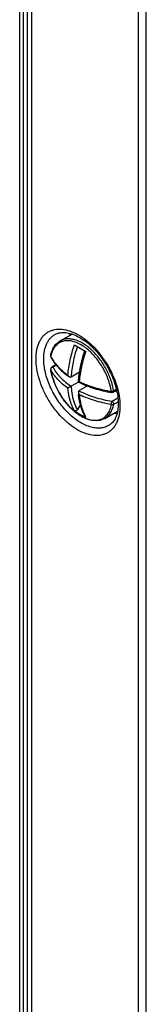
# Model space of a CAD drawing. Header units: millimetres. Extents: x 0 to 841, y 0 to 594.
# Tile 54 of 61: x 703.77 to 709.43, y 379.08 to 423.1. Entities that reach past the tile are written whole.
import ezdxf

# ---------------------------------------------------------------- set-up
doc = ezdxf.new("R2010")
doc.units = ezdxf.units.MM
doc.header["$LTSCALE"] = 46.255
doc.layers.get('0').update_dxf_attribs({"linetype": 'CONTINUOUS'})
doc.layers.add('DRAFTS', color=7, linetype='CONTINUOUS')
doc.layers.add('ROUNDS', color=7, linetype='CONTINUOUS')

msp = doc.modelspace()

# ---------------------------------------------------------------- linework, layer by layer
at = {"color": 7, "linetype": 'CONTINUOUS'}
for p, q in [((705.5724, 408.7361), (706.109, 409.046)), ((706.2147, 408.5626), (706.7224, 408.2695)), ((705.3859, 407.6735), (705.2019, 407.5673)), ((706.4365, 407.3339), (706.063, 407.1183)), ((706.3885, 406.8979), (706.063, 406.71)), ((706.3885, 406.8979), (706.429, 406.9213)), ((706.063, 406.71), (705.9213, 406.6282)), ((706.7925, 406.7229), (706.4166, 406.5059)), ((708.1017, 406.5326), (707.9429, 406.4409)), ((708.121, 406.4414), (708.0324, 406.4926)), ((706.4793, 405.8991), (706.3443, 405.6652)), ((707.5724, 405.272), (708.1428, 405.6014))]:
    msp.add_line(p, q, dxfattribs=at)
at = {"color": 9, "linetype": 'CONTINUOUS'}
for p, q in [((705.1563, 407.4573), (705.1529, 407.466)), ((705.4048, 407.6507), (705.2519, 407.5624)), ((708.0916, 406.577), (707.9624, 406.5024)), ((707.8929, 406.0376), (708.1592, 406.1914)), ((707.9624, 405.9008), (708.1714, 406.0215))]:
    msp.add_line(p, q, dxfattribs=at)
at = {"color": 7, "linetype": 'CONTINUOUS'}
for centre, radius, start, end in [((705.2524, 408.0522), 0.1005, 169.85125, 185.22185), ((705.2519, 407.4807), 0.1, 120.00133, 188.44622), ((707.5248, 407.818), 2.3978, 188.44131, 188.65589), ((707.8125, 409.865), 3.288, 234.4517, 236.33671), ((709.6672, 406.6475), 3.2852, 183.66428, 185.56895), ((707.7298, 407.6568), 2.5394, 233.37294, 245.73793), ((707.7341, 407.6662), 2.5497, 245.73592, 246.62308)]:
    msp.add_arc(centre, radius, start, end, dxfattribs=at)
at = {"color": 9, "linetype": 'CONTINUOUS'}
for centre, radius, start, end in [((706.4719, 407.8079), 1.3366, 168.74655, 169.84913), ((706.6448, 408.7957), 1.6678, 206.80968, 207.98661), ((705.2235, 407.4645), 0.0676, 179.134, 186.10729), ((705.2737, 407.4375), 0.1268, 114.77149, 118.37646), ((708.2299, 406.2133), 1.7493, 209.24262, 210.48757)]:
    msp.add_arc(centre, radius, start, end, dxfattribs=at)
at = {"color": 7, "linetype": 'CONTINUOUS'}
for points, knots in [([(705.1534, 408.0699), (705.1664, 408.1421), (705.2022, 408.2803), (705.2916, 408.4687), (705.4143, 408.6252), (705.5175, 408.7045), (705.5724, 408.7361)], [0, 0, 0, 0, 0.2712045, 0.5249459, 0.7658508, 1, 1, 1, 1]), ([(706.3885, 406.8979), (706.4021, 407.1281), (706.4693, 407.6018), (706.5995, 408.0615), (706.6803, 408.2938)], [0, 0, 0, 0, 0.48378, 1, 1, 1, 1]), ([(705.1626, 408.0072), (705.2418, 407.8504), (705.4602, 407.5456), (705.7429, 407.3027), (705.9009, 407.1898)], [0, 0, 0, 0, 0.4748823, 1, 1, 1, 1]), ([(706.1986, 405.5966), (706.0634, 405.7115), (705.8106, 405.9761), (705.5027, 406.4332), (705.2734, 406.9323), (705.1807, 407.2837), (705.1543, 407.4571)], [0, 0, 0, 0, 0.2449502, 0.5018276, 0.7577389, 1, 1, 1, 1]), ([(705.9899, 407.1284), (705.9824, 407.1334), (705.9537, 407.157), (705.9327, 407.189), (705.9213, 407.2144)], [0, 0, 0, 0, 0.2459773, 1, 1, 1, 1]), ([(706.063, 407.1183), (706.0525, 407.1122), (706.0247, 407.1092), (706.0011, 407.1209), (705.9899, 407.1284)], [0, 0, 0, 0, 0.4747817, 1, 1, 1, 1]), ([(706.3885, 406.8979), (706.6136, 406.7851), (707.1011, 406.5931), (707.6104, 406.4737), (707.8763, 406.4289)], [0, 0, 0, 0, 0.4829087, 1, 1, 1, 1]), ([(706.4166, 406.5059), (706.4061, 406.4998), (706.3895, 406.4772), (706.3879, 406.4509), (706.3888, 406.4375)], [0, 0, 0, 0, 0.4747824, 1, 1, 1, 1]), ([(706.3888, 406.4375), (706.3894, 406.4284), (706.3955, 406.3918), (706.4126, 406.3577), (706.429, 406.3351)], [0, 0, 0, 0, 0.2459766, 1, 1, 1, 1]), ([(706.6918, 405.3532), (706.6093, 405.4936), (706.4764, 405.8125), (706.415, 406.1508), (706.3976, 406.3287)], [0, 0, 0, 0, 0.4767642, 1, 1, 1, 1]), ([(707.5724, 405.272), (707.5261, 405.2453), (707.4264, 405.2016), (707.2058, 405.1569), (706.9002, 405.1874), (706.5358, 405.3409), (706.3096, 405.5022), (706.1986, 405.5966)], [0, 0, 0, 0, 0.1069108, 0.2159978, 0.447848, 0.7082734, 1, 1, 1, 1]), ([(706.3443, 405.6652), (706.3373, 405.6531), (706.3198, 405.6313), (706.2856, 405.6096), (706.2477, 405.6031), (706.224, 405.6119), (706.2147, 405.6188)], [0, 0, 0, 0, 0.2736476, 0.5343879, 0.7746151, 1, 1, 1, 1]), ([(706.7224, 405.3257), (706.713, 405.3298), (706.7015, 405.3387), (706.6936, 405.3501), (706.6918, 405.3532)], [0, 0, 0, 0, 0.7434379, 1, 1, 1, 1])]:
    msp.add_open_spline(points, degree=3, knots=knots, dxfattribs=at)
at = {"color": 9, "linetype": 'CONTINUOUS'}
for points, knots in [([(707.7124, 407.0531), (707.6431, 407.2358), (707.471, 407.5878), (707.1348, 408.053), (706.7449, 408.4252), (706.3866, 408.6406), (706.1031, 408.7301), (705.907, 408.7542), (705.7235, 408.7365), (705.5574, 408.6765), (705.4139, 408.5753), (705.2975, 408.4364), (705.2105, 408.2644), (705.1745, 408.1364), (705.161, 408.0687)], [0, 0, 0, 0, 0.1584084, 0.3158817, 0.463129, 0.5929652, 0.6504634, 0.7031924, 0.7520675, 0.7986192, 0.8448307, 0.8927567, 0.9441042, 1, 1, 1, 1]), ([(707.9624, 406.5024), (707.9378, 406.6684), (707.8518, 407.0059), (707.6394, 407.4893), (707.3526, 407.939), (707.0112, 408.3236), (706.6389, 408.6166), (706.3096, 408.7736), (706.0551, 408.828), (705.88, 408.8336), (705.7169, 408.8048), (705.6178, 408.7624), (705.5724, 408.7361)], [0, 0, 0, 0, 0.137192, 0.2827698, 0.4298693, 0.571386, 0.7010892, 0.8148737, 0.8656626, 0.9127977, 0.9571552, 1, 1, 1, 1]), ([(705.9213, 407.2144), (705.938, 407.4369), (706.0082, 407.8942), (706.1361, 408.3382), (706.2147, 408.5626)], [0, 0, 0, 0, 0.4841222, 1, 1, 1, 1]), ([(706.3443, 408.4878), (706.2655, 408.2594), (706.1394, 407.8082), (706.0752, 407.3435), (706.063, 407.1183)], [0, 0, 0, 0, 0.5171242, 1, 1, 1, 1]), ([(706.7224, 408.2695), (706.6438, 408.0451), (706.5158, 407.6011), (706.4457, 407.1438), (706.429, 406.9213)], [0, 0, 0, 0, 0.5158775, 1, 1, 1, 1]), ([(705.1563, 408.0435), (705.1554, 408.0456), (705.1527, 408.0541), (705.1523, 408.0634), (705.1534, 408.0699)], [0, 0, 0, 0, 0.2597482, 1, 1, 1, 1]), ([(705.1563, 408.0435), (705.1559, 408.0403), (705.1554, 408.0279), (705.1585, 408.0154), (705.1626, 408.0072)], [0, 0, 0, 0, 0.2574168, 1, 1, 1, 1]), ([(705.172, 408.0131), (705.2534, 407.8599), (705.4766, 407.5615), (705.7616, 407.3249), (705.9213, 407.2144)], [0, 0, 0, 0, 0.4716997, 1, 1, 1, 1]), ([(705.9213, 406.6282), (705.7564, 406.7423), (705.4631, 406.9871), (705.2367, 407.298), (705.1563, 407.4573)], [0, 0, 0, 0, 0.5292211, 1, 1, 1, 1]), ([(705.1563, 407.4573), (705.1632, 407.4104), (705.198, 407.2165), (705.2547, 407.0269), (705.3076, 406.8871)], [0, 0, 0, 0, 0.2408043, 1, 1, 1, 1]), ([(705.2134, 407.549), (705.2068, 407.5454), (705.1829, 407.5298), (705.1643, 407.5048), (705.1587, 407.4846)], [0, 0, 0, 0, 0.2653538, 1, 1, 1, 1]), ([(705.2519, 407.5624), (705.2436, 407.5671), (705.2271, 407.574), (705.2086, 407.5712), (705.2019, 407.5673)], [0, 0, 0, 0, 0.5507975, 1, 1, 1, 1]), ([(705.2519, 407.5624), (705.3355, 407.3968), (705.5756, 407.0742), (705.8875, 406.8254), (706.063, 406.71)], [0, 0, 0, 0, 0.4688901, 1, 1, 1, 1]), ([(705.3076, 406.8871), (705.3637, 406.7388), (705.4986, 406.4497), (705.7566, 406.0532), (706.0583, 405.7099), (706.2884, 405.5204), (706.4071, 405.4416)], [0, 0, 0, 0, 0.2581721, 0.5175963, 0.7679308, 1, 1, 1, 1]), ([(706.429, 406.9213), (706.6476, 406.816), (707.1186, 406.6362), (707.6092, 406.5227), (707.865, 406.4796)], [0, 0, 0, 0, 0.4833169, 1, 1, 1, 1]), ([(707.865, 406.4796), (707.858, 406.5268), (707.823, 406.7218), (707.7657, 406.9126), (707.7124, 407.0531)], [0, 0, 0, 0, 0.2407688, 1, 1, 1, 1]), ([(706.2147, 405.6188), (706.1735, 405.6889), (706.0162, 406.005), (705.9435, 406.3583), (705.9213, 406.6282)], [0, 0, 0, 0, 0.2310153, 1, 1, 1, 1]), ([(706.063, 406.71), (706.0687, 406.6115), (706.1055, 406.2514), (706.2133, 405.894), (706.3443, 405.6652)], [0, 0, 0, 0, 0.2724106, 1, 1, 1, 1]), ([(706.4166, 406.5059), (706.639, 406.393), (707.1227, 406.201), (707.6284, 406.0821), (707.8929, 406.0376)], [0, 0, 0, 0, 0.4818438, 1, 1, 1, 1]), ([(706.429, 406.3351), (706.4365, 406.2436), (706.4783, 405.907), (706.5825, 405.5747), (706.7035, 405.3587)], [0, 0, 0, 0, 0.2705566, 1, 1, 1, 1]), ([(707.865, 405.8934), (707.6092, 405.9365), (707.1186, 406.05), (706.6476, 406.2298), (706.429, 406.3351)], [0, 0, 0, 0, 0.5166832, 1, 1, 1, 1]), ([(707.8763, 406.4289), (707.8741, 406.4292), (707.8696, 406.4342), (707.8651, 406.4515), (707.8647, 406.4675), (707.865, 406.4796)], [0, 0, 0, 0, 0.1234813, 0.3276938, 1, 1, 1, 1]), ([(707.865, 406.4796), (707.8824, 406.4792), (707.9162, 406.483), (707.9484, 406.4943), (707.9624, 406.5024)], [0, 0, 0, 0, 0.5187142, 1, 1, 1, 1]), ([(707.9429, 406.4409), (707.9514, 406.4458), (707.9649, 406.4666), (707.9643, 406.4898), (707.9624, 406.5024)], [0, 0, 0, 0, 0.434736, 1, 1, 1, 1]), ([(706.4071, 405.4416), (706.487, 405.3885), (706.6099, 405.3186), (706.7798, 405.2503), (706.9385, 405.2039), (707.1311, 405.1794), (707.3503, 405.2105), (707.5423, 405.3041), (707.6968, 405.4561), (707.8082, 405.6578), (707.8504, 405.8117), (707.865, 405.8934)], [0, 0, 0, 0, 0.1524795, 0.2233879, 0.2906957, 0.4150693, 0.5288941, 0.6377566, 0.7486618, 0.8679988, 1, 1, 1, 1]), ([(707.5724, 405.272), (707.6226, 405.3011), (707.7178, 405.3743), (707.8316, 405.5203), (707.9158, 405.699), (707.9499, 405.8312), (707.9624, 405.9008)], [0, 0, 0, 0, 0.2282222, 0.4661984, 0.7218105, 1, 1, 1, 1]), ([(707.865, 405.8934), (707.8642, 405.9191), (707.8688, 405.958), (707.8802, 406.0059), (707.8882, 406.0282), (707.8929, 406.0376)], [0, 0, 0, 0, 0.5213987, 0.7875002, 1, 1, 1, 1]), ([(707.865, 405.8934), (707.8735, 405.8909), (707.9057, 405.8844), (707.9415, 405.8887), (707.9624, 405.9008)], [0, 0, 0, 0, 0.2672216, 1, 1, 1, 1]), ([(707.8929, 406.0376), (707.9042, 406.0311), (707.9253, 406.0126), (707.9487, 405.9778), (707.9628, 405.9394), (707.9645, 405.9126), (707.9624, 405.9008)], [0, 0, 0, 0, 0.2435278, 0.5129037, 0.7750775, 1, 1, 1, 1])]:
    msp.add_open_spline(points, degree=3, knots=knots, dxfattribs=at)
at = {"color": 7, "linetype": 'CONTINUOUS'}
for points in [[(705.1523, 408.0431), (705.1534, 408.0307), (705.157, 408.0183), (705.1626, 408.0072)], [(707.9429, 406.4409), (707.9234, 406.4296), (707.8985, 406.4251), (707.8763, 406.4289)]]:
    msp.add_open_spline(points, degree=3, dxfattribs=at)
at = {"color": 9, "linetype": 'CONTINUOUS'}
for points in [[(705.1587, 407.4846), (705.157, 407.4784), (705.156, 407.4719), (705.1559, 407.4655)], [(705.2519, 407.5624), (705.2411, 407.5605), (705.2305, 407.5572), (705.2206, 407.5526)]]:
    msp.add_open_spline(points, degree=3, dxfattribs=at)
at = {"layer": 'DRAFTS', "color": 7, "linetype": 'CONTINUOUS'}
msp.add_arc((707.2735, 408.6352), 1.3315, 160.73854, 165.18235, dxfattribs=at)
msp.add_open_spline([(707.9861, 405.5108), (707.997, 405.5079), (708.0398, 405.4968), (708.0831, 405.4879), (708.1156, 405.4825)], degree=3, knots=[0, 0, 0, 0, 0.2545316, 1, 1, 1, 1], dxfattribs=at)
at = {"layer": 'ROUNDS', "color": 9, "linetype": 'CONTINUOUS'}
for p, q in [((703.7658, 358.8578), (703.7658, 477.0276)), ((703.9344, 358.8284), (703.9344, 476.9982)), ((704.1051, 477.0114), (704.1051, 358.8283)), ((704.2959, 476.9796), (704.2959, 358.779)), ((709.0832, 356.0973), (709.0832, 474.3089)), ((709.4258, 356.0948), (709.4258, 474.3064))]:
    msp.add_line(p, q, dxfattribs=at)
at = {"layer": 'ROUNDS', "color": 7, "linetype": 'CONTINUOUS'}
for points in [[(705.3673, 409.0374), (705.4008, 409.0537), (705.4566, 409.0759), (705.5139, 409.0931), (705.5729, 409.1056), (705.6334, 409.1135), (705.6954, 409.117), (705.7587, 409.1163), (705.8233, 409.1114), (705.8892, 409.1024), (705.9566, 409.0893), (706.0252, 409.0721), (706.0952, 409.0509), (706.1663, 409.0255), (706.2385, 408.9961), (706.3115, 408.9626), (706.3854, 408.9249), (706.4598, 408.8833), (706.5348, 408.8376), (706.6099, 408.7881), (706.6852, 408.7346), (706.7603, 408.6773), (706.8352, 408.6164), (706.9096, 408.5519), (706.9833, 408.4839), (707.0562, 408.4126), (707.128, 408.3382), (707.1987, 408.2607), (707.268, 408.1804), (707.3357, 408.0974), (707.4016, 408.0119), (707.4658, 407.9241), (707.5278, 407.8342), (707.5877, 407.7425), (707.6453, 407.649), (707.7004, 407.554), (707.7529, 407.4578), (707.8027, 407.3606), (707.8497, 407.2626), (707.8938, 407.164), (707.9349, 407.0651), (707.9728, 406.966), (708.0077, 406.8671), (708.0392, 406.7685), (708.0675, 406.6705), (708.0925, 406.5733)], [(708.0925, 406.5733), (708.1141, 406.4772), (708.1324, 406.3824), (708.1472, 406.289), (708.1587, 406.1973), (708.1668, 406.1075), (708.1715, 406.0198), (708.173, 405.9402)], [(708.173, 405.9402), (708.1716, 405.8656), (708.1673, 405.7871), (708.1599, 405.7111), (708.1496, 405.6378), (708.1364, 405.5672), (708.1204, 405.4995), (708.1015, 405.4347), (708.0799, 405.3729), (708.0555, 405.314), (708.0282, 405.2581), (707.998, 405.2051), (707.9648, 405.1551), (707.9286, 405.1085), (707.8893, 405.0652), (707.8468, 405.0255), (707.8008, 404.9895), (707.7712, 404.9695)]]:
    msp.add_lwpolyline(points, dxfattribs=at)
at = {"layer": 'ROUNDS', "color": 9, "linetype": 'CONTINUOUS'}
for points, knots in [([(704.4948, 407.9363), (704.4948, 408.0689), (704.5151, 408.3212), (704.6039, 408.6179), (704.7116, 408.8181), (704.8066, 408.946), (704.9171, 409.054), (705.0419, 409.1408), (705.1798, 409.2056), (705.3825, 409.2625), (705.6661, 409.2724), (706.0219, 409.1909), (706.3882, 409.0228), (706.7525, 408.7748), (707.1021, 408.4564), (707.4242, 408.0793), (707.7069, 407.6574), (707.9396, 407.2067), (708.1135, 406.7437), (708.2221, 406.2861), (708.2493, 405.9824), (708.2493, 405.8364)], [0, 0, 0, 0, 0.0601276, 0.1140639, 0.1390263, 0.1629133, 0.1860425, 0.2087936, 0.2315795, 0.2548103, 0.3038975, 0.3583262, 0.4189708, 0.4856521, 0.557425, 0.6328264, 0.7100749, 0.7872399, 0.8623984, 0.9337923, 1, 1, 1, 1]), ([(704.8395, 407.9343), (704.8395, 408.0578), (704.859, 408.2925), (704.9446, 408.5677), (705.0483, 408.7515), (705.1397, 408.8679), (705.2459, 408.9648), (705.3258, 409.0158), (705.3673, 409.0374)], [0, 0, 0, 0, 0.2885033, 0.5464639, 0.665706, 0.779868, 0.8906369, 1, 1, 1, 1]), ([(708.2493, 405.8364), (708.2493, 405.7038), (708.2289, 405.4514), (708.1398, 405.1546), (708.0319, 404.9543), (707.9366, 404.8262), (707.8259, 404.7181), (707.7007, 404.6311), (707.5626, 404.5662), (707.3596, 404.509), (707.0757, 404.4989), (706.7196, 404.5802), (706.3532, 404.7483), (705.9889, 404.9963), (705.6396, 405.3149), (705.3179, 405.6924), (705.0357, 406.1145), (704.8036, 406.5656), (704.6301, 407.0288), (704.5219, 407.4866), (704.4948, 407.7903), (704.4948, 407.9363)], [0, 0, 0, 0, 0.0601132, 0.1140654, 0.1390484, 0.1629636, 0.1861267, 0.2089148, 0.2317377, 0.2550022, 0.3041374, 0.3585812, 0.4192106, 0.4858561, 0.5575838, 0.6329407, 0.7101524, 0.787291, 0.862432, 0.9338119, 1, 1, 1, 1]), ([(707.7712, 404.9695), (707.7129, 404.9324), (707.5839, 404.872), (707.3688, 404.8308), (707.1366, 404.8385), (706.8927, 404.8937), (706.642, 404.9948), (706.3896, 405.1393), (706.1408, 405.324), (705.8157, 405.6234), (705.4537, 406.0698), (705.1708, 406.5759), (705.0022, 407.0026), (704.91, 407.3203), (704.8533, 407.6306), (704.8395, 407.8352), (704.8395, 407.9343)], [0, 0, 0, 0, 0.043451, 0.0884601, 0.1364835, 0.18849, 0.2449361, 0.3058332, 0.3708389, 0.4393412, 0.5833089, 0.7300894, 0.8019702, 0.8714641, 0.9377043, 1, 1, 1, 1])]:
    msp.add_open_spline(points, degree=3, knots=knots, dxfattribs=at)

doc.saveas('drawing.dxf')
